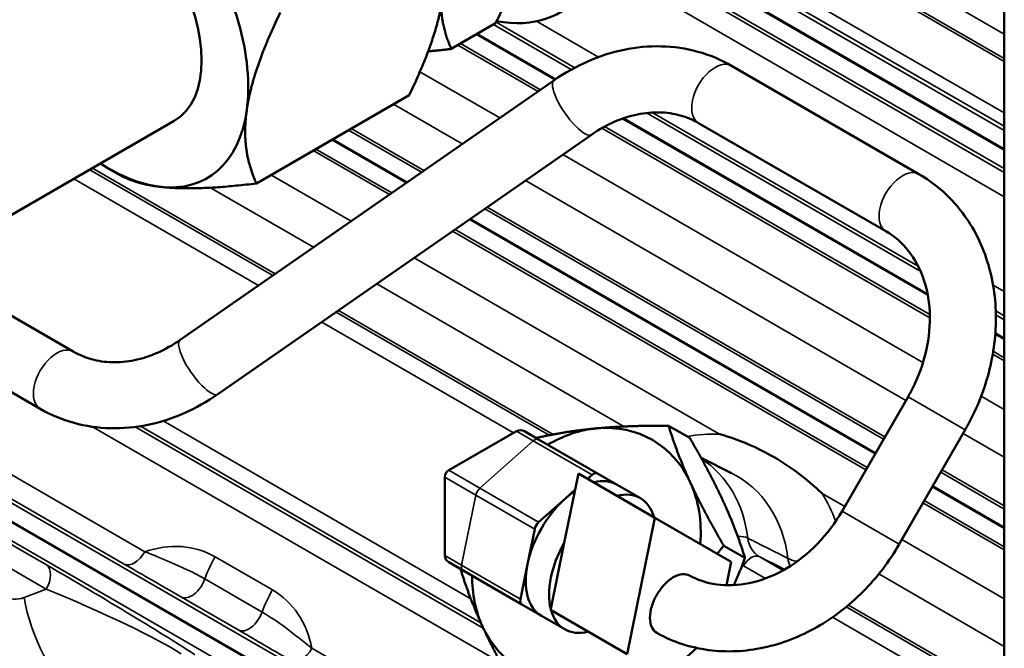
# Model space of a CAD drawing. Header units: inches. Extents: x 1 to 271, y 5 to 171.
# Tile 239 of 256: x 237.62 to 241.35, y 86.3 to 88.68. Entities that reach past the tile are written whole.
import ezdxf

# ---------------------------------------------------------------- set-up
doc = ezdxf.new("R2010")
doc.units = ezdxf.units.IN
doc.header["$LTSCALE"] = 8
doc.header["$MEASUREMENT"] = 0
doc.layers.add('Visible (ANSI)', color=7, linetype='Continuous', lineweight=50)
doc.layers.add('Visible Narrow (ANSI)', color=7, linetype='Continuous', lineweight=35)

msp = doc.modelspace()

# ---------------------------------------------------------------- linework, layer by layer
at = {"layer": 'Visible (ANSI)'}
for p, q in [((241.346, 89.7951), (241.346, 83.9571)), ((239.4196, 88.6691), (239.2518, 88.5723)), ((240.313, 88.5084), (241.0228, 88.0986)), ((238.2252, 87.4711), (239.6403, 88.4532)), ((238.5137, 88.0633), (239.0921, 88.3973)), ((238.2024, 88.2998), (236.2791, 87.1894)), ((240.188, 88.2919), (240.8978, 87.8821)), ((238.3678, 87.2657), (239.7828, 88.2478)), ((237.9524, 88.1204), (237.9921, 88.0975)), ((237.2832, 87.737), (237.82, 87.427)), ((237.1582, 87.5204), (237.695, 87.2105)), ((240.9815, 87.2564), (240.7315, 86.8234)), ((240.1547, 87.1003), (240.0744, 87.1466)), ((239.4984, 87.126), (239.2419, 86.9779)), ((239.5826, 87.0947), (239.5284, 87.126)), ((241.198, 87.1314), (240.948, 86.6984)), ((239.8053, 86.9661), (239.5826, 87.0947)), ((240.1975, 87.025), (240.3129, 86.9674)), ((239.6793, 86.7036), (239.733, 86.9657)), ((239.733, 86.9657), (240.0229, 86.7984)), ((239.7679, 86.9456), (239.7848, 86.9606)), ((239.8053, 86.9661), (239.8794, 86.9234)), ((239.2269, 86.6558), (239.2269, 86.952)), ((239.8794, 86.9234), (239.9677, 86.8724)), ((239.6837, 86.871), (239.7202, 86.9034)), ((239.5825, 86.7813), (239.6837, 86.871)), ((239.9172, 86.282), (240.0229, 86.7984)), ((240.0229, 86.7984), (240.3116, 86.6317)), ((239.5404, 86.6228), (239.5675, 86.7553)), ((239.6281, 86.4533), (239.6793, 86.7036)), ((240.3639, 86.6461), (240.2836, 86.6925)), ((239.2961, 86.5985), (239.2419, 86.6298)), ((239.5133, 86.4904), (239.5404, 86.6228)), ((240.3116, 86.6317), (240.2934, 86.5428)), ((239.5188, 86.4699), (239.2961, 86.5985)), ((239.5188, 86.4699), (239.5929, 86.4272)), ((239.6273, 86.4494), (239.6281, 86.4533)), ((239.9172, 86.282), (239.6273, 86.4494)), ((238.5891, 86.4076), (238.5891, 86.4075)), ((239.5929, 86.4272), (239.6812, 86.3761)), ((240.182, 86.3054), (240.0616, 86.1987))]:
    msp.add_line(p, q, dxfattribs=at)
for centre, start, end in [((239.5134, 87.1), 60, 120), ((239.2569, 86.952), 120, 180), ((239.2569, 86.6558), 180, 240)]:
    msp.add_arc(centre, 0.03, start, end, dxfattribs=at)
for centre, major_axis, ratio, start_param, end_param in [((239.2266, 89.4685), (-0.4375, 0.7578), 0.57735, 2.680253, 6.816341), ((237.9524, 88.7328), (-0.25, 0.433), 0.57735, 3.141593, 6.283185), ((237.9524, 88.7328), (-0.375, 0.6495), 0.57735, 3.778727, 4.825925), ((237.9524, 88.7328), (0.375, -0.6495), 0.57735, 5.873122, 6.92032), ((237.9524, 88.7328), (0.375, -0.6495), 0.57735, 5.442117, 5.873122), ((239.7634, 86.6595), (0.25, 0.433), 0.816497, 5.759587, 6.806784), ((239.7634, 86.6595), (-0.25, -0.433), 0.816497, 3.665191, 4.102227), ((239.7903, 86.9402), (0.015, 0.026), 0.57735, 0, 1.047198), ((239.7361, 86.6753), (0.1433, 0.2481), 0.57735, 0, 0.510295), ((239.7634, 86.6595), (0.25, 0.433), 0.816497, 5.235988, 5.759587), ((239.7361, 86.6753), (-0.1433, -0.2481), 0.57735, 4.010242, 4.18879), ((239.8245, 86.6242), (0.1433, 0.2481), 0.57735, 5.77289, 6.793481), ((239.7361, 86.6753), (-0.1433, -0.2481), 0.57735, 4.18879, 5.235988), ((239.588, 86.7608), (0.015, 0.026), 0.57735, 1.047198, 2.094395), ((239.8245, 86.6242), (0.1433, 0.2481), 0.57735, 1.5841, 2.60469), ((239.7361, 86.6753), (-0.1433, -0.2481), 0.57735, 5.235988, 6.283185), ((239.7634, 86.6595), (-0.25, -0.433), 0.816497, 5.322551, 5.759587), ((239.5338, 86.4959), (-0.015, -0.026), 0.57735, 5.235988, 6.283185), ((239.8245, 86.6242), (-0.1433, -0.2481), 0.57735, 5.77289, 6.793481), ((239.7634, 86.6595), (-0.25, -0.433), 0.816497, 5.759587, 6.806784)]:
    msp.add_ellipse(centre, major_axis=major_axis, ratio=ratio, start_param=start_param, end_param=end_param, dxfattribs=at)
for points, weights in [([(239.4196, 88.6691), (239.5171, 88.8715), (239.5363, 89.0092)], [1.25855587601, 1.35590551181, 1.35590551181]), ([(239.0921, 88.3973), (239.1984, 88.618), (239.2194, 88.7682)], [1.60230778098, 1.72624671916, 1.72624671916]), ([(238.4769, 88.3395), (238.4979, 88.4897), (238.6042, 88.7105)], [1.72624671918, 1.72624671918, 1.60230778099]), ([(239.2518, 88.5723), (239.2169, 88.6485), (239.2132, 88.7313)], [1.25855587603, 1.32111359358, 1.34347118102]), ([(239.1638, 88.5628), (239.2052, 88.5666), (239.2518, 88.5723)], [1.29427939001, 1.2784504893, 1.25855587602]), ([(238.5137, 88.0633), (238.4559, 88.1894), (238.4769, 88.3395)], [1.60230778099, 1.72624671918, 1.72624671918]), ([(237.9921, 88.0975), (238.0531, 88.0623), (238.1468, 88.0508)], [1.66399333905, 1.72624671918, 1.72624671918]), ([(238.1468, 88.0508), (238.279, 88.0346), (238.5137, 88.0633)], [1.72624671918, 1.72624671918, 1.60230778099]), ([(239.8031, 87.1366), (239.9186, 87.1472), (240.0744, 87.1466)], [1, 1.03799156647, 1.00007075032]), ([(240.0744, 87.1466), (240.1081, 87.0378), (240.1566, 86.9325)], [1.00007075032, 1.03799156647, 1]), ([(239.5765, 87.1008), (239.6876, 87.1259), (239.8031, 87.1366)], [1.00007075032, 1.03799156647, 1]), ([(239.5751, 87.0991), (239.5758, 87.0999), (239.5765, 87.1008)], [1.00058157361, 1.00032790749, 1.00007075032]), ([(240.2816, 86.8603), (240.2331, 86.9657), (240.1547, 87.1003)], [1, 1.03799156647, 1.00007075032]), ([(240.1566, 86.9325), (240.2052, 86.8271), (240.2836, 86.6925)], [1, 1.03799156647, 1.00007075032]), ([(240.3639, 86.6461), (240.3302, 86.7549), (240.2816, 86.8603)], [1.00007075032, 1.03799156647, 1]), ([(240.2836, 86.6925), (240.2709, 86.6771), (240.259, 86.6621)], [1.00007075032, 1.0047329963, 1.00824775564]), ([(240.3223, 86.5432), (240.3436, 86.5917), (240.3639, 86.6461)], [1.01757040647, 1.01378511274, 1.00007075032]), ([(239.2878, 86.6008), (239.2882, 86.6018), (239.2886, 86.6028)], [1.00007075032, 1.00032790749, 1.00058157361]), ([(239.3701, 86.3866), (239.3215, 86.492), (239.2878, 86.6008)], [1, 1.03799156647, 1.00007075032]), ([(239.497, 86.1466), (239.4186, 86.2812), (239.3701, 86.3866)], [1.00007075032, 1.03799156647, 1])]:
    msp.add_rational_spline(points, weights, degree=2, dxfattribs=at)
for points, knots in [([(239.6403, 88.4532), (239.681, 88.4814), (239.724, 88.5056), (239.813, 88.5447), (239.8591, 88.5595), (239.9525, 88.5788), (239.9999, 88.5832), (240.0937, 88.5809), (240.1402, 88.5742), (240.2298, 88.5495), (240.2729, 88.5316), (240.313, 88.5084)], [0.523599, 0.523599, 0.523599, 0.523599, 0.733038, 0.733038, 0.942478, 0.942478, 1.151917, 1.151917, 1.361357, 1.361357, 1.570796, 1.570796, 1.570796, 1.570796]), ([(239.7828, 88.2478), (239.8108, 88.2672), (239.8397, 88.2834), (239.8981, 88.309), (239.9275, 88.3184), (239.9852, 88.3303), (240.0135, 88.3328), (240.0679, 88.3315), (240.094, 88.3276), (240.1432, 88.3141), (240.1664, 88.3044), (240.188, 88.2919)], [0.523599, 0.523599, 0.523599, 0.523599, 0.733038, 0.733038, 0.942478, 0.942478, 1.151917, 1.151917, 1.361357, 1.361357, 1.570796, 1.570796, 1.570796, 1.570796]), ([(241.0228, 88.0986), (241.0798, 88.0657), (241.1306, 88.0223), (241.2156, 87.9189), (241.2494, 87.8586), (241.2974, 87.7267), (241.3109, 87.6547), (241.3163, 87.5079), (241.3083, 87.433), (241.2722, 87.2867), (241.2443, 87.2153), (241.2045, 87.1428), (241.2013, 87.1371), (241.198, 87.1314)], [1.570796, 1.570796, 1.570796, 1.570796, 1.868225, 1.868225, 2.172061, 2.172061, 2.48622, 2.48622, 2.80038, 2.80038, 3.114539, 3.114539, 3.141593, 3.141593, 3.141593, 3.141593]), ([(240.8978, 87.8821), (240.9302, 87.8634), (240.9591, 87.8384), (241.0079, 87.7766), (241.0279, 87.7396), (241.0557, 87.6557), (241.0635, 87.6088), (241.0646, 87.5114), (241.0584, 87.4611), (241.0325, 87.3619), (241.0129, 87.3131), (240.9856, 87.2636), (240.9836, 87.26), (240.9815, 87.2564)], [1.570796, 1.570796, 1.570796, 1.570796, 1.884956, 1.884956, 2.199115, 2.199115, 2.513274, 2.513274, 2.817587, 2.817587, 3.117749, 3.117749, 3.141593, 3.141593, 3.141593, 3.141593]), ([(237.82, 87.427), (237.8416, 87.4146), (237.8648, 87.4048), (237.9141, 87.3913), (237.9402, 87.3874), (237.9945, 87.3861), (238.0228, 87.3886), (238.0806, 87.4005), (238.11, 87.4099), (238.1683, 87.4355), (238.1973, 87.4517), (238.2252, 87.4711)], [1.570796, 1.570796, 1.570796, 1.570796, 1.780236, 1.780236, 1.989675, 1.989675, 2.199115, 2.199115, 2.408554, 2.408554, 2.617994, 2.617994, 2.617994, 2.617994]), ([(237.695, 87.2105), (237.7351, 87.1874), (237.7782, 87.1694), (237.8678, 87.1447), (237.9143, 87.138), (238.0082, 87.1357), (238.0555, 87.1401), (238.149, 87.1594), (238.195, 87.1742), (238.2841, 87.2133), (238.3271, 87.2375), (238.3678, 87.2657)], [1.570796, 1.570796, 1.570796, 1.570796, 1.780236, 1.780236, 1.989675, 1.989675, 2.199115, 2.199115, 2.408554, 2.408554, 2.617994, 2.617994, 2.617994, 2.617994]), ([(240.2672, 87.1146), (240.2676, 87.1145), (240.2679, 87.1144), (240.3057, 87.1035), (240.342, 87.0908), (240.4106, 87.0616), (240.4427, 87.0456), (240.5055, 87.0093), (240.5359, 86.9892), (240.5967, 86.9437), (240.6267, 86.9182), (240.655, 86.8909), (240.6553, 86.8906), (240.6556, 86.8904)], [-0.003334, -0.003334, -0.003334, -0.003334, 0, 0, 0.36055, 0.36055, 0.69662, 0.69662, 1.032691, 1.032691, 1.393241, 1.393241, 1.396575, 1.396575, 1.396575, 1.396575]), ([(240.7315, 86.8234), (240.7054, 86.7782), (240.6738, 86.7363), (240.6027, 86.663), (240.5633, 86.6318), (240.4809, 86.5826), (240.438, 86.5648), (240.3529, 86.5436), (240.3109, 86.5405), (240.2323, 86.5479), (240.1958, 86.5584), (240.1598, 86.5765), (240.1569, 86.578), (240.1541, 86.5796)], [3.141593, 3.141593, 3.141593, 3.141593, 3.440931, 3.440931, 3.740951, 3.740951, 4.044598, 4.044598, 4.354757, 4.354757, 4.664916, 4.664916, 4.692388, 4.692388, 4.692388, 4.692388]), ([(240.948, 86.6984), (240.9103, 86.633), (240.8642, 86.5725), (240.7589, 86.4662), (240.6997, 86.4204), (240.5727, 86.3483), (240.5048, 86.3218), (240.366, 86.292), (240.2951, 86.2886), (240.1588, 86.3067), (240.0935, 86.3278), (240.0331, 86.3608), (240.0318, 86.3615), (240.0305, 86.3622)], [3.141593, 3.141593, 3.141593, 3.141593, 3.453085, 3.453085, 3.764578, 3.764578, 4.07607, 4.07607, 4.387563, 4.387563, 4.692501, 4.692501, 4.699055, 4.699055, 4.699055, 4.699055]), ([(240.0299, 86.3625), (240.0222, 86.367), (240.015, 86.3753), (240.0066, 86.3938), (240.0041, 86.4071), (240.0041, 86.4323), (240.0066, 86.4486), (240.015, 86.4767), (240.0222, 86.4935), (240.0377, 86.5202), (240.0485, 86.5349), (240.0687, 86.5562), (240.0815, 86.5666), (240.1034, 86.5792), (240.1162, 86.5836), (240.136, 86.5856), (240.1464, 86.5837), (240.1541, 86.5796)], [-1.8809466, -1.8809466, -1.8809466, -1.8809466, -1.763399, -1.763399, -1.645846, -1.645846, -1.5282852, -1.5282852, -1.4107153, -1.4107153, -1.2931425, -1.2931425, -1.1755748, -1.1755748, -1.0580181, -1.0580181, -0.9449337, -0.9449337, -0.9449337, -0.9449337])]:
    msp.add_open_spline(points, degree=3, knots=knots, dxfattribs=at)
for points in [[(240.0305, 86.3622), (240.0303, 86.3623), (240.0301, 86.3624), (240.0299, 86.3625)], [(238.1355, 86.3369), (238.1355, 86.3368), (238.1355, 86.3368), (238.1355, 86.3367)]]:
    msp.add_open_spline(points, degree=3, dxfattribs=at)
at = {"layer": 'Visible Narrow (ANSI)'}
for p, q in [((240.0164, 89.0307), (241.346, 88.2631)), ((239.9926, 88.9705), (241.346, 88.1891)), ((241.346, 88.1938), (239.9944, 88.9742)), ((240.6086, 88.9506), (241.346, 88.5249)), ((240.822, 88.9307), (241.346, 88.6282)), ((241.346, 88.1198), (239.9625, 88.9186)), ((241.346, 88.2795), (240.3355, 88.8629)), ((240.3915, 88.8809), (241.346, 88.3298)), ((241.346, 88.5359), (240.7434, 88.8838)), ((240.1208, 88.8125), (241.346, 88.1051)), ((241.346, 88.0128), (240.1194, 88.721)), ((239.719, 88.5012), (239.4215, 88.673)), ((239.5747, 88.6769), (239.8091, 88.5415)), ((239.4111, 88.6642), (239.7059, 88.4941)), ((239.3471, 88.6272), (239.6441, 88.4558)), ((239.6478, 88.4583), (239.3512, 88.6296)), ((239.2771, 88.5868), (239.5805, 88.4117)), ((239.5896, 88.418), (239.2871, 88.5926)), ((239.4352, 88.3109), (239.1326, 88.4856)), ((239.0328, 88.363), (239.2935, 88.2125)), ((239.8995, 88.3083), (241.0564, 87.6404)), ((241.0553, 87.6457), (239.9046, 88.3101)), ((239.9904, 88.3298), (241.0295, 87.7299)), ((241.0201, 87.75), (240.0126, 88.3317)), ((238.8628, 88.2649), (239.1391, 88.1054)), ((239.1483, 88.1117), (238.8729, 88.2707)), ((239.8217, 88.2724), (241.0641, 87.5551)), ((241.0639, 87.5668), (239.8319, 88.2781)), ((238.7988, 88.2279), (239.0809, 88.065)), ((239.0847, 88.0676), (238.8029, 88.2303)), ((238.7288, 88.1875), (239.0174, 88.0209)), ((239.0265, 88.0272), (238.7388, 88.1933)), ((241.038, 87.3855), (239.6746, 88.1727)), ((237.8824, 88.115), (238.576, 87.7146)), ((238.5851, 87.7209), (237.8924, 88.1208)), ((238.5216, 87.6768), (237.8224, 88.0804)), ((238.8721, 87.9201), (238.5689, 88.0952)), ((239.5328, 88.0743), (240.9735, 87.2425)), ((238.3397, 88.0472), (238.7304, 87.8217)), ((239.3785, 87.9672), (240.8885, 87.0954)), ((240.8936, 87.1041), (239.3876, 87.9735)), ((239.3203, 87.9268), (240.8565, 87.0399)), ((240.8586, 87.0434), (239.324, 87.9294)), ((240.8265, 86.9879), (239.2658, 87.889)), ((239.2567, 87.8827), (240.8215, 86.9792)), ((240.2672, 87.1146), (239.1115, 87.7819)), ((238.9697, 87.6835), (239.905, 87.1435)), ((241.3035, 87.6787), (241.346, 87.6542)), ((238.8154, 87.5764), (239.6223, 87.1105)), ((239.6373, 87.1134), (238.8245, 87.5827)), ((241.346, 87.5619), (241.3136, 87.5806)), ((241.314, 87.5656), (241.346, 87.5472)), ((239.4869, 87.1194), (238.7609, 87.5386)), ((241.3118, 87.4929), (241.346, 87.4732)), ((241.346, 87.4779), (241.3121, 87.4975)), ((241.3023, 87.4175), (241.346, 87.3923)), ((241.346, 87.4039), (241.3041, 87.4281)), ((239.9811, 85.3283), (236.5184, 87.3275)), ((236.5056, 87.3201), (237.7188, 86.6197)), ((236.6717, 87.3082), (239.9821, 85.3969)), ((237.7174, 86.5282), (236.4257, 87.274)), ((240.9815, 87.2564), (241.198, 87.1314)), ((241.346, 87.2077), (241.2584, 87.2582)), ((239.4386, 86.2504), (237.8936, 87.1424)), ((238.0546, 87.1418), (239.3728, 86.3807)), ((239.3637, 86.4007), (238.0749, 87.1447)), ((238.1605, 87.1646), (239.3255, 86.492)), ((237.0978, 87.1362), (240.0431, 85.4357)), ((239.5621, 87.0892), (239.4984, 87.126)), ((241.19, 87.1175), (241.346, 87.0275)), ((239.9842, 85.4005), (237.0389, 87.101)), ((237.3819, 87.0792), (238.0912, 86.6697)), ((239.3598, 86.9099), (239.5621, 87.0892)), ((239.7848, 86.9606), (239.5621, 87.0892)), ((238.0126, 86.6228), (237.3033, 87.0322)), ((239.3598, 86.9099), (239.2419, 86.9779)), ((241.105, 86.9704), (241.346, 86.8313)), ((241.346, 86.8429), (241.1101, 86.9791)), ((239.3448, 86.8839), (239.2269, 86.952)), ((241.346, 86.762), (241.0751, 86.9184)), ((239.2906, 86.619), (239.3448, 86.8839)), ((239.5675, 86.7553), (239.3448, 86.8839)), ((239.5825, 86.7813), (239.3598, 86.9099)), ((240.7415, 86.8408), (240.6556, 86.8904)), ((241.073, 86.9149), (241.346, 86.7573)), ((241.038, 86.8542), (241.346, 86.6764)), ((241.346, 86.688), (241.043, 86.8629)), ((240.7315, 86.8234), (240.948, 86.6984)), ((241.346, 86.4918), (240.958, 86.7158)), ((239.2906, 86.619), (239.2269, 86.6558)), ((238.3573, 86.6504), (238.5743, 86.5251)), ((239.5133, 86.4904), (239.2906, 86.619)), ((240.4175, 86.6514), (240.508, 86.5991)), ((240.4413, 86.5684), (240.3586, 86.6162)), ((240.8709, 86.5858), (241.346, 86.3116)), ((238.3183, 86.5667), (238.5353, 86.4414)), ((237.634, 86.4966), (237.7174, 86.5282)), ((238.4466, 86.3729), (238.2296, 86.4982)), ((240.7474, 86.4609), (241.346, 86.1153)), ((241.1942, 86.2146), (240.7557, 86.4678)), ((241.3286, 86.0561), (240.6955, 86.4217)), ((238.7241, 86.3043), (240.605, 85.2183))]:
    msp.add_line(p, q, dxfattribs=at)
for centre, major_axis, ratio, start_param, end_param in [((240.2505, 88.4001), (0.0625, 0.1083), 0.57735, 0, 3.141593), ((239.7116, 88.3505), (-0.0713, 0.1027), 0.288675, 0, 3.141593), ((240.9603, 87.9903), (0.0625, 0.1083), 0.57735, 0, 3.141593), ((237.7575, 87.3188), (0.0625, 0.1083), 0.57735, 0, 3.141593), ((238.2965, 87.3684), (-0.0713, 0.1027), 0.288675, 0, 3.141593), ((240.1384, 86.443), (0.351, 0.6079), 0.816497, 0.401928, 0.605055), ((239.5676, 87.0688), (0.015, 0.026), 0.57735, 0, 1.047198), ((239.9173, 86.5706), (0.266, 0.4607), 0.816497, 5.453111, 6.23963), ((240.0612, 86.4876), (0.271, 0.4694), 0.816497, 5.459819, 6.332591), ((239.3653, 86.8894), (0.015, 0.026), 0.57735, 1.047198, 2.094395), ((240.1384, 86.443), (-0.351, -0.6079), 0.816497, 2.54524, 2.739664), ((238.1423, 86.2777), (0.2147, 0.3729), 0.816084, 6.282179, 7.035305), ((240.324, 86.7037), (0.0596, 0.007), 0.389608, 0.515867, 1.315686), ((238.0512, 86.6928), (-0.04, -0.0693), 0.57735, 0.034907, 1.570796), ((240.3886, 86.5988), (0.03, 0.052), 0.57735, 0.034907, 1.570796), ((237.6774, 86.5513), (0.04, 0.0693), 0.57735, 4.712389, 6.248279), ((237.8974, 86.5009), (0.4289, -0.2544), 0.024666, 0.478895, 2.014785), ((238.5123, 86.5609), (-0.155, -0.2685), 0.57735, 4.712389, 5.013721), ((239.3111, 86.6245), (-0.015, -0.026), 0.57735, 5.235988, 6.283185), ((240.4207, 86.7506), (-0.0265, -0.1475), 0.849907, 5.941523, 5.986286), ((240.6274, 86.6803), (0.0538, 0.1073), 0.807108, 2.270475, 2.555065), ((238.2682, 86.5682), (-0.04, -0.0693), 0.57735, 0.034907, 1.872128), ((237.856, 86.4325), (-0.4026, 0.1778), 0.077424, 3.561793, 5.097682), ((238.7293, 86.4356), (-0.155, -0.2685), 0.57735, 4.712389, 5.013721), ((240.7014, 86.7738), (-1.1079, -2.243), 0.815349, 5.204429, 5.204431), ((238.3588, 86.1527), (-0.2162, -0.372), 0.816494, 2.390902, 3.144029), ((237.6165, 86.6048), (-0.0599, -0.1041), 0.816084, 6.282179, 7.067072), ((237.789, 86.4071), (0.1099, -0.2899), 0.408248, 4.248741, 5.784631), ((238.4852, 86.4429), (-0.04, -0.0693), 0.57735, 0.034907, 1.872128), ((240.124, 87.1072), (-1.3886, -2.081), 0.815349, 5.500206, 5.50022), ((240.7014, 86.7738), (-1.1079, -2.243), 0.815349, 5.240242, 5.240274), ((240.2327, 87.0445), (-1.1079, -2.243), 0.815349, 5.387037, 5.387091), ((240.5011, 86.8971), (-1.4838, -2.2457), 0.815505, 5.430201, 5.430265), ((238.6841, 86.3274), (-0.04, -0.0693), 0.57735, 0.034907, 1.570796)]:
    msp.add_ellipse(centre, major_axis=major_axis, ratio=ratio, start_param=start_param, end_param=end_param, dxfattribs=at)
for points in [[(240.3745, 86.7213), (240.3779, 86.691), (240.3939, 86.665), (240.4175, 86.6514)], [(240.3745, 86.7213), (240.4251, 86.6956), (240.4758, 86.67), (240.5265, 86.6444)], [(240.5145, 86.6028), (240.4822, 86.619), (240.4499, 86.6352), (240.4175, 86.6514)]]:
    msp.add_open_spline(points, degree=3, dxfattribs=at)
for points, knots in [([(238.0912, 86.6697), (238.1202, 86.6579), (238.1939, 86.6287), (238.2756, 86.5914), (238.3183, 86.5667)], [0, 0, 0, 0, 0.3208025, 0.7485391, 0.7485391, 0.7485391, 0.7485391]), ([(238.2296, 86.4982), (238.1899, 86.5211), (238.1157, 86.5635), (238.0424, 86.6056), (238.0126, 86.6228)], [-0.7485391, -0.7485391, -0.7485391, -0.7485391, -0.3208025, 0, 0, 0, 0]), ([(240.5265, 86.6444), (240.5355, 86.6397), (240.5475, 86.6359), (240.5611, 86.6334), (240.5617, 86.6333)], [0, 0, 0, 0, 0.03232885, 0.03398611, 0.03398611, 0.03398611, 0.03398611]), ([(238.5353, 86.4414), (238.5673, 86.4229), (238.6355, 86.3761), (238.6911, 86.33), (238.7241, 86.3043)], [0, 0, 0, 0, 0.3208726, 0.7487028, 0.7487028, 0.7487028, 0.7487028]), ([(238.6455, 86.2573), (238.6058, 86.2803), (238.542, 86.3175), (238.4764, 86.3557), (238.4466, 86.3729)], [-0.7487028, -0.7487028, -0.7487028, -0.7487028, -0.3208726, 0, 0, 0, 0]), ([(237.4946, 86.3223), (237.5218, 86.2998), (237.5808, 86.2526), (237.6923, 86.1749), (237.7742, 86.1382), (237.8167, 86.1267)], [-1.244545, -1.244545, -1.244545, -1.244545, -0.888961, -0.533376, 0, 0, 0, 0])]:
    msp.add_open_spline(points, degree=3, knots=knots, dxfattribs=at)

doc.saveas('drawing.dxf')
